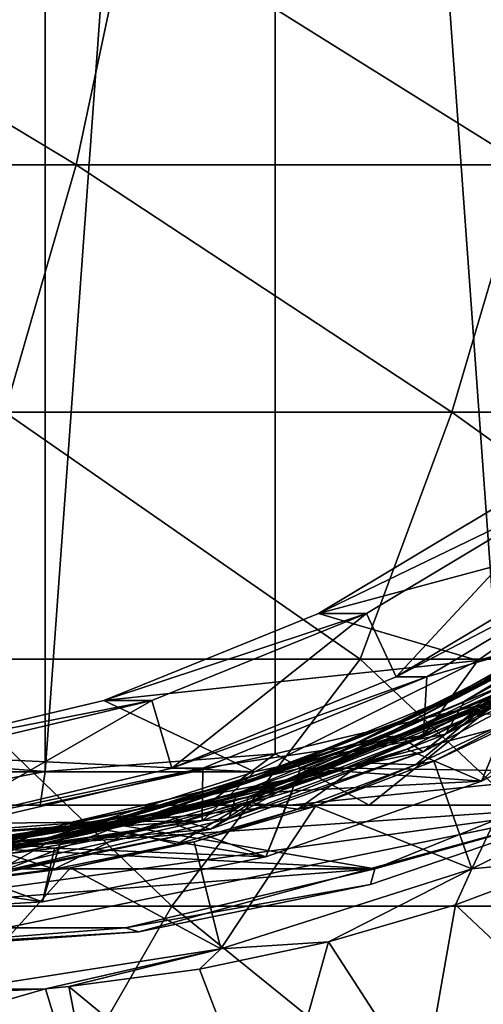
# Model space of a CAD drawing. Header units: metres. Extents: x -31 to 167, y -24 to 31.
# Tile 135 of 155: x 150 to 153, y -12 to -6. Entities that reach past the tile are written whole.
import ezdxf

# ---------------------------------------------------------------- set-up
doc = ezdxf.new("R2010")
doc.units = ezdxf.units.M
doc.layers.add('solid_12_381_042_XXX', color=7, linetype='CONTINUOUS')

msp = doc.modelspace()

# ---------------------------------------------------------------- linework, layer by layer
at = {"layer": 'solid_12_381_042_XXX'}
for points in [[(148.530258, -10.629952, 96.268707), (150.077652, 10.75, 96.683327), (150.077652, -10.75, 96.683327)], [(148.530258, -10.629952, 96.268707), (148.530273, 10.629956, 96.268715), (150.077652, 10.75, 96.683327)], [(151.625031, 10.629952, 97.097954), (150.077652, -10.75, 96.683327), (150.077652, 10.75, 96.683327)], [(151.625015, -10.629956, 97.097946), (150.077652, -10.75, 96.683327), (151.625031, 10.629952, 97.097954)], [(151.625015, -10.629956, 97.097946), (151.625031, 10.629952, 97.097954), (153.138, -10.272408, 97.503349)], [(153.138, -10.272408, 97.503349), (151.625031, 10.629952, 97.097954), (153.138062, 10.272389, 97.503365)], [(147.175491, -6.666931, 115.532089), (150.286087, -6.666931, 115.450005), (147.522903, -5.000659, 115.574623)], [(150.286087, -6.666931, 115.450005), (150.641327, -5.000659, 115.491531), (147.522903, -5.000659, 115.574623)], [(150.286087, -6.666931, 115.450005), (153.306503, -6.666931, 115.36306), (150.641327, -5.000659, 115.491531)], [(153.306503, -6.666931, 115.36306), (153.670898, -5.000659, 115.403435), (150.641327, -5.000659, 115.491531)], [(149.80545, -8.331049, 115.399551), (150.286087, -6.666931, 115.450005), (147.175491, -6.666931, 115.532089)], [(149.80545, -8.331049, 115.399551), (152.814667, -8.331049, 115.314102), (150.286087, -6.666931, 115.450005)], [(152.814667, -8.331049, 115.314102), (153.306503, -6.666931, 115.36306), (150.286087, -6.666931, 115.450005)], [(152.814667, -8.331049, 115.314102), (155.770203, -8.331049, 115.223045), (153.306503, -6.666931, 115.36306)], [(149.201797, -9.993509, 115.341454), (152.198517, -9.993509, 115.257828), (149.80545, -8.331049, 115.399551)], [(152.198517, -9.993509, 115.257828), (152.814667, -8.331049, 115.314102), (149.80545, -8.331049, 115.399551)], [(152.198517, -9.993509, 115.257828), (155.131256, -9.993509, 115.168953), (152.814667, -8.331049, 115.314102)], [(155.131256, -9.993509, 115.168953), (155.770203, -8.331049, 115.223045), (152.814667, -8.331049, 115.314102)], [(153.58519, -8.881629, 106.992424), (153.261414, -8.881849, 108.19976), (151.917206, -9.685308, 107.839584)], [(152.240646, -9.685396, 106.632156), (153.58519, -8.881629, 106.992424), (151.917206, -9.685308, 107.839584)], [(151.917206, -9.685308, 107.839584), (153.261414, -8.881849, 108.19976), (154.368057, -9.029867, 108.496284)], [(152.439804, -10.113314, 106.685516), (153.58519, -8.881629, 106.992424), (152.240646, -9.685396, 106.632156)], [(152.439804, -10.113314, 106.685516), (153.843826, -9.273973, 107.061722), (153.58519, -8.881629, 106.992424)], [(151.917206, -9.685308, 107.839584), (154.368057, -9.029867, 108.496284), (152.990234, -10.00241, 108.127098)], [(154.022583, -9.716478, 106.087143), (152.990234, -10.00241, 108.127098), (154.368057, -9.029867, 108.496284)], [(154.050476, -9.274331, 106.288879), (153.843826, -9.273973, 107.061722), (152.439804, -10.113314, 106.685516)], [(152.646652, -10.113441, 105.91272), (154.050476, -9.274331, 106.288879), (152.439804, -10.113314, 106.685516)], [(152.646652, -10.113441, 105.91272), (154.022583, -9.716478, 106.087143), (154.050476, -9.274331, 106.288879)], [(153.651169, -9.820298, 105.230629), (154.348404, -9.348578, 105.476143), (152.939087, -10.198627, 105.072578)], [(154.088684, -9.528232, 105.447166), (152.939087, -10.198627, 105.072578), (154.348404, -9.348578, 105.476143)], [(154.088684, -9.528232, 105.447166), (152.633774, -10.348243, 105.031006), (152.939087, -10.198627, 105.072578)], [(154.088684, -9.528232, 105.447166), (153.535538, -9.896005, 105.332619), (152.633774, -10.348243, 105.031006)], [(153.334747, -10.130709, 104.186111), (154.427078, -9.495851, 104.542793), (152.981125, -10.327782, 104.12912)], [(152.981125, -10.327782, 104.12912), (154.427078, -9.495851, 104.542793), (154.403366, -9.549578, 104.567467)], [(153.340515, -10.344656, 104.35466), (152.969742, -10.368756, 104.157494), (154.403366, -9.549578, 104.567467)], [(152.981125, -10.327782, 104.12912), (154.403366, -9.549578, 104.567467), (152.969742, -10.368756, 104.157494)], [(150.47226, -10.272413, 107.452408), (151.917206, -9.685308, 107.839584), (152.990234, -10.00241, 108.127098)], [(152.240646, -9.685396, 106.632156), (151.917206, -9.685308, 107.839584), (150.47226, -10.272413, 107.452408)], [(150.795685, -10.272408, 106.24498), (152.240646, -9.685396, 106.632156), (150.47226, -10.272413, 107.452408)], [(150.930969, -10.72629, 106.281227), (152.240646, -9.685396, 106.632156), (150.795685, -10.272408, 106.24498)], [(150.930969, -10.72629, 106.281227), (152.439804, -10.113314, 106.685516), (152.240646, -9.685396, 106.632156)], [(154.022583, -9.716478, 106.087143), (152.625504, -10.506249, 105.712799), (152.990234, -10.00241, 108.127098)], [(152.646652, -10.113441, 105.91272), (152.625504, -10.506249, 105.712799), (154.022583, -9.716478, 106.087143)], [(152.337555, -10.520275, 104.811142), (153.210724, -10.147416, 105.028236), (153.818939, -9.751759, 105.234306)], [(152.337555, -10.520275, 104.811142), (153.818939, -9.751759, 105.234306), (153.651169, -9.820298, 105.230629)], [(154.042053, -9.784568, 105.600121), (152.773178, -10.497222, 105.237846), (153.629044, -9.877313, 105.390808)], [(153.948242, -9.912204, 105.145195), (152.773178, -10.497222, 105.237846), (154.042053, -9.784568, 105.600121)], [(155.39476, -9.860728, 102.81855), (153.604401, -10.11336, 102.338829), (152.095596, -10.72631, 101.93454)], [(153.902039, -10.753017, 102.418579), (155.39476, -9.860728, 102.81855), (152.095596, -10.72631, 101.93454)], [(152.164963, -10.562031, 104.806259), (153.651169, -9.820298, 105.230629), (152.939087, -10.198627, 105.072578)], [(152.337555, -10.520275, 104.811142), (153.651169, -9.820298, 105.230629), (152.164963, -10.562031, 104.806259)], [(153.976624, -9.86096, 104.202118), (152.511795, -10.598093, 103.783943), (153.015244, -10.813765, 103.698738)], [(153.106873, -10.288632, 103.985596), (152.511795, -10.598093, 103.783943), (153.976624, -9.86096, 104.202118)], [(153.976624, -9.86096, 104.202118), (153.015244, -10.813765, 103.698738), (154.38913, -10.104666, 104.078636)], [(152.041382, -10.623169, 104.906174), (153.535538, -9.896005, 105.332619), (152.144409, -10.617131, 104.967239)], [(152.633774, -10.348243, 105.031006), (153.535538, -9.896005, 105.332619), (152.041382, -10.623169, 104.906174)], [(153.535538, -9.896005, 105.332619), (152.899765, -10.276327, 105.182457), (152.144409, -10.617131, 104.967239)], [(152.621735, -10.616259, 104.766396), (152.773178, -10.497222, 105.237846), (153.948242, -9.912204, 105.145195)], [(153.210724, -10.147416, 105.028236), (152.621735, -10.616259, 104.766396), (153.948242, -9.912204, 105.145195)], [(152.773178, -10.497222, 105.237846), (152.899765, -10.276327, 105.182457), (153.629044, -9.877313, 105.390808)], [(153.535538, -9.896005, 105.332619), (153.629044, -9.877313, 105.390808), (152.899765, -10.276327, 105.182457)], [(147.806702, -11.655063, 115.294479), (150.930588, -11.655063, 115.210548), (149.201797, -9.993509, 115.341454)], [(150.930588, -11.655063, 115.210548), (152.198517, -9.993509, 115.257828), (149.201797, -9.993509, 115.341454)], [(150.47226, -10.272413, 107.452408), (152.990234, -10.00241, 108.127098), (151.487534, -10.751594, 107.724457)], [(150.930588, -11.655063, 115.210548), (153.967667, -11.655063, 115.12149), (152.198517, -9.993509, 115.257828)], [(152.625504, -10.506249, 105.712799), (151.487534, -10.751594, 107.724457), (152.990234, -10.00241, 108.127098)], [(153.967667, -11.655063, 115.12149), (155.131256, -9.993509, 115.168953), (152.198517, -9.993509, 115.257828)], [(152.646652, -10.113441, 105.91272), (152.439804, -10.113314, 106.685516), (150.930969, -10.72629, 106.281227)], [(151.138153, -10.726343, 105.508522), (152.646652, -10.113441, 105.91272), (150.930969, -10.72629, 106.281227)], [(151.138153, -10.726343, 105.508522), (152.625504, -10.506249, 105.712799), (152.646652, -10.113441, 105.91272)], [(153.604401, -10.11336, 102.338829), (153.306641, -10.113441, 103.449608), (151.798141, -10.726343, 103.04541)], [(152.095596, -10.72631, 101.93454), (153.604401, -10.11336, 102.338829), (151.798141, -10.726343, 103.04541)], [(151.798141, -10.726343, 103.04541), (153.306641, -10.113441, 103.449608), (153.015244, -10.813765, 103.698738)], [(153.334747, -10.130709, 104.186111), (152.981125, -10.327782, 104.12912), (151.810455, -10.781824, 103.751717)], [(153.334747, -10.130709, 104.186111), (151.810455, -10.781824, 103.751717), (153.198288, -10.199081, 104.101563)], [(153.306641, -10.113441, 103.449608), (154.38913, -10.104666, 104.078636), (153.015244, -10.813765, 103.698738)], [(152.164963, -10.562031, 104.806259), (152.939087, -10.198627, 105.072578), (151.422638, -10.820791, 104.640594)], [(152.633774, -10.348243, 105.031006), (151.422638, -10.820791, 104.640594), (152.939087, -10.198627, 105.072578)], [(153.039612, -10.290002, 104.010712), (153.198288, -10.199081, 104.101563), (151.682083, -10.821002, 103.669655)], [(151.810455, -10.781824, 103.751717), (151.682083, -10.821002, 103.669655), (153.198288, -10.199081, 104.101563)], [(152.337555, -10.520275, 104.811142), (152.461655, -10.509176, 104.814507), (153.210724, -10.147416, 105.028236)], [(153.210724, -10.147416, 105.028236), (152.461655, -10.509176, 104.814507), (152.621735, -10.616259, 104.766396)], [(150.795685, -10.272408, 106.24498), (150.47226, -10.272413, 107.452408), (148.959091, -10.629958, 107.046959)], [(149.2827, -10.629956, 105.839577), (150.795685, -10.272408, 106.24498), (148.959091, -10.629958, 107.046959)], [(148.959091, -10.629958, 107.046959), (150.47226, -10.272413, 107.452408), (151.487534, -10.751594, 107.724457)], [(149.351089, -11.099649, 105.857903), (150.795685, -10.272408, 106.24498), (149.2827, -10.629956, 105.839577)], [(149.351089, -11.099649, 105.857903), (150.930969, -10.72629, 106.281227), (150.795685, -10.272408, 106.24498)], [(151.810455, -10.781824, 103.751717), (152.981125, -10.327782, 104.12912), (151.44194, -10.920003, 103.691025)], [(151.44194, -10.920003, 103.691025), (152.981125, -10.327782, 104.12912), (152.214951, -10.691915, 103.942505)], [(151.503647, -10.887118, 103.573433), (153.039612, -10.290002, 104.010712), (151.682083, -10.821002, 103.669655)], [(151.567307, -10.895509, 103.547287), (153.039612, -10.290002, 104.010712), (151.503647, -10.887118, 103.573433)], [(151.567307, -10.895509, 103.547287), (152.511795, -10.598093, 103.783943), (153.106873, -10.288632, 103.985596)], [(151.567307, -10.895509, 103.547287), (153.106873, -10.288632, 103.985596), (153.039612, -10.290002, 104.010712)], [(151.625015, -10.629956, 97.097946), (153.138, -10.272408, 97.503349), (152.259598, -10.975, 97.548874)], [(152.773178, -10.497222, 105.237846), (152.144409, -10.617131, 104.967239), (152.899765, -10.276327, 105.182457)], [(152.981125, -10.327782, 104.12912), (152.969742, -10.368756, 104.157494), (152.214951, -10.691915, 103.942505)], [(153.138, -10.272408, 97.503349), (153.346558, -10.975, 98.019844), (152.259598, -10.975, 97.548874)], [(152.695206, -10.679905, 103.906944), (153.468216, -10.314096, 104.114075), (152.95108, -11.403251, 103.250809)], [(153.340515, -10.344656, 104.35466), (153.468216, -10.314096, 104.114075), (152.695206, -10.679905, 103.906944)], [(153.468216, -10.314096, 104.114075), (154.544556, -10.608809, 103.67778), (152.95108, -11.403251, 103.250809)], [(152.633774, -10.348243, 105.031006), (151.088272, -10.926212, 104.591194), (151.422638, -10.820791, 104.640594)], [(152.633774, -10.348243, 105.031006), (152.041382, -10.623169, 104.906174), (151.088272, -10.926212, 104.591194)], [(152.571579, -10.704515, 104.135559), (152.214951, -10.691915, 103.942505), (152.969742, -10.368756, 104.157494)], [(153.340515, -10.344656, 104.35466), (152.695206, -10.679905, 103.906944), (152.571579, -10.704515, 104.135559)], [(153.340515, -10.344656, 104.35466), (152.571579, -10.704515, 104.135559), (152.969742, -10.368756, 104.157494)], [(150.777298, -11.043054, 104.367638), (151.689484, -10.810863, 104.594742), (152.337555, -10.520275, 104.811142)], [(150.777298, -11.043054, 104.367638), (152.337555, -10.520275, 104.811142), (152.164963, -10.562031, 104.806259)], [(152.625504, -10.506249, 105.712799), (151.134079, -11.082144, 105.313171), (151.487534, -10.751594, 107.724457)], [(151.138153, -10.726343, 105.508522), (151.134079, -11.082144, 105.313171), (152.625504, -10.506249, 105.712799)], [(152.773178, -10.497222, 105.237846), (151.314423, -11.06815, 104.822861), (152.144409, -10.617131, 104.967239)], [(152.621735, -10.616259, 104.766396), (151.314423, -11.06815, 104.822861), (152.773178, -10.497222, 105.237846)], [(152.461655, -10.509176, 104.814507), (151.689484, -10.810863, 104.594742), (152.621735, -10.616259, 104.766396)], [(152.337555, -10.520275, 104.811142), (151.689484, -10.810863, 104.594742), (152.461655, -10.509176, 104.814507)], [(150.605515, -11.057983, 104.363129), (152.164963, -10.562031, 104.806259), (150.631729, -11.042345, 104.416069)], [(150.777298, -11.043054, 104.367638), (152.164963, -10.562031, 104.806259), (150.605515, -11.057983, 104.363129)], [(152.164963, -10.562031, 104.806259), (151.422638, -10.820791, 104.640594), (150.631729, -11.042345, 104.416069)], [(151.567307, -10.895509, 103.547287), (151.741913, -10.880471, 103.564957), (152.511795, -10.598093, 103.783943)], [(152.511795, -10.598093, 103.783943), (151.741913, -10.880471, 103.564957), (153.015244, -10.813765, 103.698738)], [(147.411804, -10.75, 106.632362), (148.959091, -10.629958, 107.046959), (151.487534, -10.751594, 107.724457)], [(148.530258, -10.629952, 96.268707), (150.077652, -10.75, 96.683327), (148.905304, -10.975, 96.54081)], [(151.625015, -10.629956, 97.097946), (151.161346, -10.975, 97.145134), (150.044022, -10.975, 96.808807)], [(151.625015, -10.629956, 97.097946), (150.044022, -10.975, 96.808807), (150.077652, -10.75, 96.683327)], [(150.477325, -11.10375, 104.461914), (152.041382, -10.623169, 104.906174), (150.569824, -11.117536, 104.519691)], [(151.088272, -10.926212, 104.591194), (152.041382, -10.623169, 104.906174), (150.477325, -11.10375, 104.461914)], [(152.041382, -10.623169, 104.906174), (151.368027, -10.897588, 104.746292), (150.569824, -11.117536, 104.519691)], [(151.625015, -10.629956, 97.097946), (152.259598, -10.975, 97.548874), (151.161346, -10.975, 97.145134)], [(151.191681, -11.136452, 104.360214), (151.314423, -11.06815, 104.822861), (152.621735, -10.616259, 104.766396)], [(151.689484, -10.810863, 104.594742), (151.191681, -11.136452, 104.360214), (152.621735, -10.616259, 104.766396)], [(151.314423, -11.06815, 104.822861), (151.368027, -10.897588, 104.746292), (152.144409, -10.617131, 104.967239)], [(152.041382, -10.623169, 104.906174), (152.144409, -10.617131, 104.967239), (151.368027, -10.897588, 104.746292)], [(153.673798, -11.334843, 101.21244), (152.95108, -11.403251, 103.250809), (154.544556, -10.608809, 103.67778)], [(151.138153, -10.726343, 105.508522), (150.930969, -10.72629, 106.281227), (149.351089, -11.099649, 105.857903)], [(149.558456, -11.099615, 105.085243), (151.138153, -10.726343, 105.508522), (149.351089, -11.099649, 105.857903)], [(149.558456, -11.099615, 105.085243), (151.134079, -11.082144, 105.313171), (151.138153, -10.726343, 105.508522)], [(152.095596, -10.72631, 101.93454), (151.798141, -10.726343, 103.04541), (150.218445, -11.099615, 102.622131)], [(150.515747, -11.099653, 101.51123), (152.095596, -10.72631, 101.93454), (150.218445, -11.099615, 102.622131)], [(150.218445, -11.099615, 102.622131), (151.798141, -10.726343, 103.04541), (151.564087, -11.32385, 103.298439)], [(153.902039, -10.753017, 102.418579), (152.095596, -10.72631, 101.93454), (150.515747, -11.099653, 101.51123)], [(151.778427, -11.002715, 103.909973), (151.438416, -10.955992, 103.721611), (152.214951, -10.691915, 103.942505)], [(151.44194, -10.920003, 103.691025), (152.214951, -10.691915, 103.942505), (151.438416, -10.955992, 103.721611)], [(151.798141, -10.726343, 103.04541), (153.015244, -10.813765, 103.698738), (151.564087, -11.32385, 103.298439)], [(152.571579, -10.704515, 104.135559), (151.778427, -11.002715, 103.909973), (152.214951, -10.691915, 103.942505)], [(152.571579, -10.704515, 104.135559), (151.897568, -10.983711, 103.693214), (151.778427, -11.002715, 103.909973)], [(151.897568, -10.983711, 103.693214), (152.695206, -10.679905, 103.906944), (152.95108, -11.403251, 103.250809)], [(152.571579, -10.704515, 104.135559), (152.695206, -10.679905, 103.906944), (151.897568, -10.983711, 103.693214)], [(147.411804, -10.75, 106.632362), (151.487534, -10.751594, 107.724457), (147.411804, -10.751591, 106.632362)], [(147.411804, -10.751591, 106.632362), (151.487534, -10.751594, 107.724457), (149.893906, -11.260476, 107.29744)], [(150.077652, -10.75, 96.683327), (150.044022, -10.975, 96.808807), (148.905304, -10.975, 96.54081)], [(151.134079, -11.082144, 105.313171), (149.893906, -11.260476, 107.29744), (151.487534, -10.751594, 107.724457)], [(151.810455, -10.781824, 103.751717), (151.44194, -10.920003, 103.691025), (150.23317, -11.182264, 103.304283)], [(151.810455, -10.781824, 103.751717), (150.23317, -11.182264, 103.304283), (151.682083, -10.821002, 103.669655)], [(152.29805, -11.404672, 101.988792), (153.902039, -10.753017, 102.418579), (150.515747, -11.099653, 101.51123)], [(153.831116, -10.975, 100.794899), (153.902039, -10.753017, 102.418579), (152.29805, -11.404672, 101.988792)], [(150.23317, -11.182264, 103.304283), (150.891418, -11.04245, 103.445145), (151.682083, -10.821002, 103.669655)], [(151.088272, -10.926212, 104.591194), (150.631729, -11.042345, 104.416069), (151.422638, -10.820791, 104.640594)], [(150.777298, -11.043054, 104.367638), (150.899323, -11.050796, 104.370361), (151.689484, -10.810863, 104.594742)], [(151.503647, -10.887118, 103.573433), (151.682083, -10.821002, 103.669655), (150.891418, -11.04245, 103.445145)], [(151.689484, -10.810863, 104.594742), (150.899323, -11.050796, 104.370361), (151.191681, -11.136452, 104.360214)], [(151.741913, -10.880471, 103.564957), (151.564087, -11.32385, 103.298439), (153.015244, -10.813765, 103.698738)], [(151.088272, -10.926212, 104.591194), (149.506989, -11.252419, 104.143219), (150.631729, -11.042345, 104.416069)], [(151.088272, -10.926212, 104.591194), (150.477325, -11.10375, 104.461914), (149.506989, -11.252419, 104.143219)], [(150.23317, -11.182264, 103.304283), (151.44194, -10.920003, 103.691025), (149.863358, -11.261839, 103.243744)], [(149.863358, -11.261839, 103.243744), (151.44194, -10.920003, 103.691025), (150.638016, -11.160554, 103.494545)], [(149.926987, -11.233935, 103.126602), (151.503647, -10.887118, 103.573433), (150.086166, -11.201788, 103.216949)], [(149.985092, -11.250834, 103.098869), (151.503647, -10.887118, 103.573433), (149.926987, -11.233935, 103.126602)], [(149.985092, -11.250834, 103.098869), (151.567307, -10.895509, 103.547287), (151.503647, -10.887118, 103.573433)], [(149.985092, -11.250834, 103.098869), (150.949036, -11.103527, 103.339943), (151.567307, -10.895509, 103.547287)], [(151.503647, -10.887118, 103.573433), (150.891418, -11.04245, 103.445145), (150.086166, -11.201788, 103.216949)], [(151.314423, -11.06815, 104.822861), (150.569824, -11.117536, 104.519691), (151.368027, -10.897588, 104.746292)], [(151.44194, -10.920003, 103.691025), (151.438416, -10.955992, 103.721611), (150.638016, -11.160554, 103.494545)], [(151.741913, -10.880471, 103.564957), (150.949036, -11.103527, 103.339943), (151.564087, -11.32385, 103.298439)], [(151.567307, -10.895509, 103.547287), (150.949036, -11.103527, 103.339943), (151.741913, -10.880471, 103.564957)], [(144.771255, -10.975, 98.367317), (154.430511, -10.975, 98.557968), (153.831116, -10.975, 100.794899)], [(153.346558, -10.975, 98.019844), (154.430511, -10.975, 98.557968), (144.771255, -10.975, 98.367317)], [(144.771255, -10.975, 98.367317), (153.831116, -10.975, 100.794899), (146.173401, -11.510456, 99.063072)], [(152.259598, -10.975, 97.548874), (153.346558, -10.975, 98.019844), (144.771255, -10.975, 98.367317)], [(151.161346, -10.975, 97.145134), (152.259598, -10.975, 97.548874), (144.771255, -10.975, 98.367317)], [(150.044022, -10.975, 96.808807), (151.161346, -10.975, 97.145134), (144.771255, -10.975, 98.367317)], [(148.905304, -10.975, 96.54081), (150.044022, -10.975, 96.808807), (144.771255, -10.975, 98.367317)], [(146.173401, -11.510456, 99.063072), (153.831116, -10.975, 100.794899), (147.639404, -11.828868, 99.646202)], [(147.639404, -11.828868, 99.646202), (153.831116, -10.975, 100.794899), (149.15773, -11.935, 100.116478)], [(149.15773, -11.935, 100.116478), (153.831116, -10.975, 100.794899), (150.707779, -11.828868, 100.468376)], [(150.965668, -11.237515, 103.679375), (150.638016, -11.160554, 103.494545), (151.438416, -10.955992, 103.721611)], [(150.707779, -11.828868, 100.468376), (153.831116, -10.975, 100.794899), (152.268951, -11.510456, 100.696365)], [(151.778427, -11.002715, 103.909973), (150.965668, -11.237515, 103.679375), (151.438416, -10.955992, 103.721611)], [(151.079926, -11.223768, 103.474129), (151.897568, -10.983711, 103.693214), (151.261139, -11.942896, 102.797989)], [(151.778427, -11.002715, 103.909973), (151.897568, -10.983711, 103.693214), (151.079926, -11.223768, 103.474129)], [(151.897568, -10.983711, 103.693214), (152.95108, -11.403251, 103.250809), (151.261139, -11.942896, 102.797989)], [(152.268951, -11.510456, 100.696365), (153.831116, -10.975, 100.794899), (152.29805, -11.404672, 101.988792)], [(149.030457, -11.304008, 103.917587), (150.605515, -11.057983, 104.363129), (149.826324, -11.201742, 104.187943)], [(149.19516, -11.314218, 103.919945), (150.605515, -11.057983, 104.363129), (149.030457, -11.304008, 103.917587)], [(149.19516, -11.314218, 103.919945), (150.093079, -11.228524, 104.141922), (150.777298, -11.043054, 104.367638)], [(149.19516, -11.314218, 103.919945), (150.777298, -11.043054, 104.367638), (150.605515, -11.057983, 104.363129)], [(149.506989, -11.252419, 104.143219), (149.826324, -11.201742, 104.187943), (150.631729, -11.042345, 104.416069)], [(150.605515, -11.057983, 104.363129), (150.631729, -11.042345, 104.416069), (149.826324, -11.201742, 104.187943)], [(150.23317, -11.182264, 103.304283), (150.086166, -11.201788, 103.216949), (150.891418, -11.04245, 103.445145)], [(150.777298, -11.043054, 104.367638), (150.093079, -11.228524, 104.141922), (150.899323, -11.050796, 104.370361)], [(150.899323, -11.050796, 104.370361), (150.093079, -11.228524, 104.141922), (151.191681, -11.136452, 104.360214)], [(151.778427, -11.002715, 103.909973), (151.079926, -11.223768, 103.474129), (150.965668, -11.237515, 103.679375)], [(150.218445, -11.099615, 102.622131), (150.059448, -11.62687, 102.884193), (148.528854, -11.717036, 102.463501)], [(150.218445, -11.099615, 102.622131), (148.528854, -11.717036, 102.463501), (148.602371, -11.225, 102.18911)], [(150.515747, -11.099653, 101.51123), (150.218445, -11.099615, 102.622131), (148.602371, -11.225, 102.18911)], [(148.900024, -11.225, 101.078293), (150.515747, -11.099653, 101.51123), (148.602371, -11.225, 102.18911)], [(152.29805, -11.404672, 101.988792), (150.515747, -11.099653, 101.51123), (148.900024, -11.225, 101.078293)], [(148.901489, -11.334676, 104.016327), (150.477325, -11.10375, 104.461914), (148.933884, -11.367739, 104.057129)], [(149.506989, -11.252419, 104.143219), (150.477325, -11.10375, 104.461914), (148.901489, -11.334676, 104.016327)], [(150.477325, -11.10375, 104.461914), (149.754929, -11.274877, 104.289001), (148.933884, -11.367739, 104.057129)], [(149.558456, -11.099615, 105.085243), (149.578674, -11.432438, 104.8964), (151.134079, -11.082144, 105.313171)], [(151.134079, -11.082144, 105.313171), (149.578674, -11.432438, 104.8964), (149.893906, -11.260476, 107.29744)], [(150.477325, -11.10375, 104.461914), (150.569824, -11.117536, 104.519691), (149.754929, -11.274877, 104.289001)], [(149.775192, -11.42396, 104.38681), (149.754929, -11.274877, 104.289001), (150.569824, -11.117536, 104.519691)], [(151.314423, -11.06815, 104.822861), (149.775192, -11.42396, 104.38681), (150.569824, -11.117536, 104.519691)], [(151.191681, -11.136452, 104.360214), (149.775192, -11.42396, 104.38681), (151.314423, -11.06815, 104.822861)], [(149.985092, -11.250834, 103.098869), (150.140076, -11.264691, 103.11087), (150.949036, -11.103527, 103.339943)], [(150.218445, -11.099615, 102.622131), (151.564087, -11.32385, 103.298439), (150.059448, -11.62687, 102.884193)], [(150.949036, -11.103527, 103.339943), (150.140076, -11.264691, 103.11087), (151.564087, -11.32385, 103.298439)], [(150.23317, -11.182264, 103.304283), (149.863358, -11.261839, 103.243744), (148.661163, -11.334334, 102.860329)], [(150.23317, -11.182264, 103.304283), (148.661163, -11.334334, 102.860329), (150.086166, -11.201788, 103.216949)], [(149.697418, -11.450845, 103.937271), (149.775192, -11.42396, 104.38681), (151.191681, -11.136452, 104.360214)], [(150.093079, -11.228524, 104.141922), (149.697418, -11.450845, 103.937271), (151.191681, -11.136452, 104.360214)], [(150.137985, -11.407557, 103.445099), (149.823151, -11.302429, 103.264), (150.638016, -11.160554, 103.494545)], [(149.863358, -11.261839, 103.243744), (150.638016, -11.160554, 103.494545), (149.823151, -11.302429, 103.264)], [(150.965668, -11.237515, 103.679375), (150.137985, -11.407557, 103.445099), (150.638016, -11.160554, 103.494545)], [(145.50206, -11.404692, 100.167809), (152.29805, -11.404672, 101.988792), (148.900024, -11.225, 101.078293)], [(148.3629, -11.336153, 102.685173), (149.926987, -11.233935, 103.126602), (148.449997, -11.330096, 102.75779)], [(148.414734, -11.359881, 102.655685), (149.926987, -11.233935, 103.126602), (148.3629, -11.336153, 102.685173)], [(148.414734, -11.359881, 102.655685), (149.985092, -11.250834, 103.098869), (149.926987, -11.233935, 103.126602)], [(148.414734, -11.359881, 102.655685), (149.324677, -11.362278, 102.880547), (149.985092, -11.250834, 103.098869)], [(149.926987, -11.233935, 103.126602), (149.272049, -11.297967, 102.987823), (148.449997, -11.330096, 102.75779)], [(148.661163, -11.334334, 102.860329), (149.272049, -11.297967, 102.987823), (150.086166, -11.201788, 103.216949)], [(149.19516, -11.314218, 103.919945), (149.276489, -11.343114, 103.91111), (150.093079, -11.228524, 104.141922)], [(149.926987, -11.233935, 103.126602), (150.086166, -11.201788, 103.216949), (149.272049, -11.297967, 102.987823)], [(150.093079, -11.228524, 104.141922), (149.276489, -11.343114, 103.91111), (149.697418, -11.450845, 103.937271)], [(149.985092, -11.250834, 103.098869), (149.324677, -11.362278, 102.880547), (150.140076, -11.264691, 103.11087)], [(150.965668, -11.237515, 103.679375), (150.247025, -11.398688, 103.250954), (150.137985, -11.407557, 103.445099)], [(150.247025, -11.398688, 103.250954), (151.079926, -11.223768, 103.474129), (151.261139, -11.942896, 102.797989)], [(150.965668, -11.237515, 103.679375), (151.079926, -11.223768, 103.474129), (150.247025, -11.398688, 103.250954)], [(150.137985, -11.407557, 103.445099), (149.300156, -11.511861, 103.208527), (149.823151, -11.302429, 103.264)], [(150.140076, -11.264691, 103.11087), (149.324677, -11.362278, 102.880547), (150.059448, -11.62687, 102.884193)], [(150.140076, -11.264691, 103.11087), (150.059448, -11.62687, 102.884193), (151.564087, -11.32385, 103.298439)], [(149.324677, -11.362278, 102.880547), (148.506516, -11.39589, 102.649811), (150.059448, -11.62687, 102.884193)], [(152.839294, -11.64718, 101.041344), (152.95108, -11.403251, 103.250809), (153.673798, -11.334843, 101.21244)], [(153.62648, -12.383976, 101.770004), (152.839294, -11.64718, 101.041344), (153.673798, -11.334843, 101.21244)], [(145.50206, -11.404692, 100.167809), (147.182114, -11.801722, 100.617981), (152.29805, -11.404672, 101.988792)], [(147.182114, -11.801722, 100.617981), (150.61795, -11.801717, 101.538612), (152.29805, -11.404672, 101.988792)], [(148.506516, -11.39589, 102.649811), (148.528854, -11.717036, 102.463501), (150.059448, -11.62687, 102.884193)], [(150.137985, -11.407557, 103.445099), (149.403702, -11.507463, 103.024986), (149.300156, -11.511861, 103.208527)], [(149.403702, -11.507463, 103.024986), (150.247025, -11.398688, 103.250954), (149.512466, -12.215751, 102.329437)], [(150.137985, -11.407557, 103.445099), (150.247025, -11.398688, 103.250954), (149.403702, -11.507463, 103.024986)], [(150.247025, -11.398688, 103.250954), (151.261139, -11.942896, 102.797989), (149.512466, -12.215751, 102.329437)], [(152.268951, -11.510456, 100.696365), (152.29805, -11.404672, 101.988792), (150.61795, -11.801717, 101.538612)], [(151.985092, -11.895802, 100.863808), (151.261139, -11.942896, 102.797989), (152.95108, -11.403251, 103.250809)], [(151.985092, -11.895802, 100.863808), (152.95108, -11.403251, 103.250809), (152.839294, -11.64718, 101.041344)], [(150.707779, -11.828868, 100.468376), (152.268951, -11.510456, 100.696365), (150.61795, -11.801717, 101.538612)], [(146.869659, -13.316457, 115.227119), (149.972412, -13.316457, 115.14592), (147.806702, -11.655063, 115.294479)], [(149.972412, -13.316457, 115.14592), (150.930588, -11.655063, 115.210548), (147.806702, -11.655063, 115.294479)], [(149.972412, -13.316457, 115.14592), (152.984848, -13.316457, 115.059959), (150.930588, -11.655063, 115.210548)], [(152.984848, -13.316457, 115.059959), (153.967667, -11.655063, 115.12149), (150.930588, -11.655063, 115.210548)], [(152.622696, -12.879208, 101.659409), (151.985092, -11.895802, 100.863808), (152.839294, -11.64718, 101.041344)], [(153.62648, -12.383976, 101.770004), (152.622696, -12.879208, 101.659409), (152.839294, -11.64718, 101.041344)], [(152.984848, -13.316457, 115.059959), (155.946823, -13.316457, 114.968277), (153.967667, -11.655063, 115.12149)], [(147.182114, -11.801722, 100.617981), (148.900024, -11.935, 101.078293), (150.61795, -11.801717, 101.538612)], [(150.707779, -11.828868, 100.468376), (150.61795, -11.801717, 101.538612), (148.900024, -11.935, 101.078293)], [(149.15773, -11.935, 100.116478), (150.707779, -11.828868, 100.468376), (148.900024, -11.935, 101.078293)], [(151.115814, -12.079371, 100.681015), (151.261139, -11.942896, 102.797989), (151.985092, -11.895802, 100.863808)], [(151.587891, -13.311798, 101.556915), (151.115814, -12.079371, 100.681015), (151.985092, -11.895802, 100.863808)], [(152.622696, -12.879208, 101.659409), (151.587891, -13.311798, 101.556915), (151.985092, -11.895802, 100.863808)], [(150.079041, -12.210825, 100.46032), (149.512466, -12.215751, 102.329437), (151.261139, -11.942896, 102.797989)], [(150.079041, -12.210825, 100.46032), (151.261139, -11.942896, 102.797989), (150.236176, -12.196898, 100.493927)], [(150.236176, -12.196898, 100.493927), (151.261139, -11.942896, 102.797989), (151.115814, -12.079371, 100.681015)], [(151.587891, -13.311798, 101.556915), (150.236176, -12.196898, 100.493927), (151.115814, -12.079371, 100.681015)], [(150.526718, -13.68067, 101.464378), (149.248154, -12.452425, 100.397949), (150.079041, -12.210825, 100.46032)], [(149.35083, -12.247745, 100.304008), (150.079041, -12.210825, 100.46032), (149.248154, -12.452425, 100.397949)], [(149.35083, -12.247745, 100.304008), (149.512466, -12.215751, 102.329437), (150.079041, -12.210825, 100.46032)], [(150.526718, -13.68067, 101.464378), (150.079041, -12.210825, 100.46032), (150.236176, -12.196898, 100.493927)], [(151.587891, -13.311798, 101.556915), (150.526718, -13.68067, 101.464378), (150.236176, -12.196898, 100.493927)]]:
    msp.add_3dface(points, dxfattribs=at)

doc.saveas('drawing.dxf')
